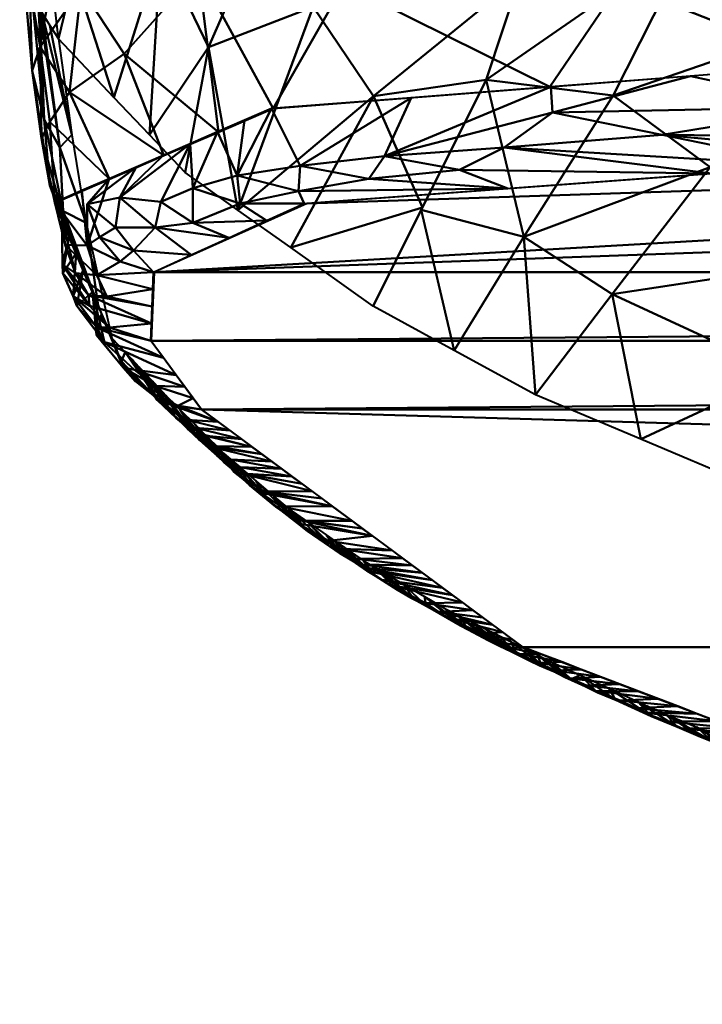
# Model space of a CAD drawing. Header units: millimetres. Extents: x -131 to 75, y -78 to 122.
# Tile 1 of 42: x -24 to -20, y -78 to -73. Entities that reach past the tile are written whole.
import ezdxf

# ---------------------------------------------------------------- set-up
doc = ezdxf.new("R2010")
doc.units = ezdxf.units.MM
doc.layers.add('G-IMPT', color=8, linetype='Continuous', lineweight=30)
doc.layers.add('P-SANR-FIXT', color=6, linetype='Continuous', lineweight=30)

# ---------------------------------------------------------------- blocks, each defined once
blk = doc.blocks.new('FFAS1722-709500ZN0 - 3D_FFAS1722-709500ZN0_D0_ipt-92439-View 1')
at = {"layer": 'G-IMPT', "lineweight": 40}
mesh = blk.add_polyface(dxfattribs=at)
corners = [(0, 90.2087, -93.9735), (-6.9583, 90.1893, -93.4985), (-13.5102, 90.0922, -91.1182), (-16.521, 89.836, -84.8345), (-17.7418, 89.5563, -77.9734), (-21.098, 88.2749, -46.5503), (-22.8386, 86.9883, -14.9968), (-23.1125, 86.6161, -5.8686), (-23.0958, 86.2437, 3.2637), (-22.267, 85.8729, 12.3579), (-17.8674, 85.5477, 20.3345), (-9.1222, 85.4397, 22.984), (0, 85.4165, 23.5521), (9.1222, 85.4397, 22.984), (17.8674, 85.5478, 20.3345), (22.267, 85.873, 12.3579), (23.0958, 86.2438, 3.2637), (23.1125, 86.6162, -5.8686), (22.8386, 86.9884, -14.9968), (21.098, 88.275, -46.5503), (17.7418, 89.5563, -77.9734), (16.521, 89.8361, -84.8345), (13.5102, 90.0923, -91.1182), (6.9583, 90.1893, -93.4985)]
mesh.append_faces([[corners[k] for k in face] for face in [(23, 21, 22), (11, 9, 10), (15, 13, 14)]], dxfattribs={"vtx0": -1})
mesh.append_faces([[corners[k] for k in face] for face in [(8, 17, 7), (13, 16, 12), (7, 18, 6)]], dxfattribs={"vtx0": -1, "vtx1": -1})
mesh.append_faces([[corners[k] for k in face] for face in [(0, 4, 20), (16, 8, 12)]], dxfattribs={"vtx0": -1, "vtx1": -1, "vtx2": -1})
mesh.append_faces([[corners[k] for k in face] for face in [(20, 4, 5), (21, 23, 0), (0, 20, 21), (5, 19, 20), (11, 8, 9), (8, 16, 17), (13, 15, 16)]], dxfattribs={"vtx0": -1, "vtx2": -1})
mesh.append_faces([[corners[k] for k in face] for face in [(0, 1, 3), (3, 4, 0), (18, 19, 5), (5, 6, 18), (11, 12, 8), (17, 18, 7)]], dxfattribs={"vtx1": -1, "vtx2": -1})
mesh.append_faces([[corners[k] for k in face] for face in [(1, 2, 3)]], dxfattribs={"vtx2": -1})
mesh = blk.add_polyface(dxfattribs=at)
corners = [(20.2635, 88.7072, -58.5073), (20.3214, 88.6402, -59.3274), (20.1498, 88.7556, -59.3793), (20.4031, 88.6491, -56.9025), (20.4772, 88.5689, -57.7244), (20.1272, 88.758, -58.7352), (20.2405, 88.7137, -57.77), (20.7061, 88.5108, -52.9257), (20.5709, 88.5644, -53.941), (20.3638, 88.5552, -53.4241), (20.4469, 88.6291, -55.9787), (20.486, 88.6059, -55.0573), (20.5974, 88.561, -55.3044), (20.633, 88.4977, -56.1214), (20.3161, 88.677, -56.7063), (19.9892, 88.7758, -62.3918), (19.9061, 88.8097, -63.1579), (19.8805, 88.8529, -62.7658), (19.8243, 88.8815, -61.8089), (19.9706, 88.8238, -61.6125), (19.7519, 88.9138, -63.1381), (20.0108, 88.8047, -59.8418), (19.7345, 88.7955, -59.316), (20.0735, 88.7862, -60.2731), (20.1553, 88.708, -60.8596), (20.695, 88.52, -53.8719), (19.7729, 88.8967, -63.6828), (19.9212, 88.8425, -60.8241), (20.4687, 88.5152, -52.4422), (20.2589, 88.5953, -54.4061), (20.0492, 88.6754, -56.3701), (20.1541, 88.6353, -55.3881), (19.8394, 88.7554, -58.334), (19.9443, 88.7154, -57.352), (19.6296, 88.8355, -60.2979), (19.8231, 88.8437, -63.924)]
mesh.append_faces([[corners[k] for k in face] for face in [(1, 0, 4), (4, 3, 13), (35, 26, 16)]], dxfattribs={"vtx0": -1, "vtx1": -1})
mesh.append_faces([[corners[k] for k in face] for face in [(0, 1, 2), (0, 3, 4), (0, 5, 6), (7, 8, 9), (10, 11, 12), (14, 10, 3), (14, 3, 6), (18, 19, 20), (5, 21, 22), (23, 24, 19), (25, 11, 8), (12, 13, 3), (20, 19, 17), (26, 17, 16), (27, 21, 23), (23, 19, 27), (11, 29, 8), (10, 14, 30), (10, 31, 11), (10, 12, 3), (0, 6, 3), (33, 14, 6), (32, 6, 5), (2, 21, 5), (2, 23, 21), (34, 21, 27), (18, 27, 19), (23, 2, 1), (0, 2, 5), (15, 17, 19)]], dxfattribs={"vtx0": -1, "vtx1": -1, "vtx2": -1})
mesh.append_faces([[corners[k] for k in face] for face in [(19, 24, 15), (23, 1, 24)]], dxfattribs={"vtx0": -1, "vtx2": -1})
mesh.append_faces([[corners[k] for k in face] for face in [(15, 16, 17), (9, 28, 7), (29, 9, 8), (30, 31, 10), (32, 33, 6), (33, 30, 14), (22, 32, 5), (31, 29, 11)]], dxfattribs={"vtx1": -1, "vtx2": -1})
mesh = blk.add_polyface(dxfattribs=at)
corners = [(21.0017, 88.3687, -51.2052), (20.8402, 88.4438, -51.1), (21.0087, 88.3734, -50.3847), (20.8703, 88.4383, -52.0574), (21.0168, 88.3191, -52.0792), (20.836, 88.4482, -52.9933), (20.7061, 88.5108, -52.9257), (20.695, 88.52, -53.8719), (21.1623, 88.2989, -48.7141), (21.0609, 88.3485, -49.5363), (21.013, 88.3602, -49.0218), (21.2753, 88.2336, -46.0698), (21.098, 88.2749, -46.5504), (21.1524, 88.2347, -45.5643), (20.9245, 88.4016, -50.0056), (20.7833, 88.3951, -49.4963), (21.1377, 88.2998, -49.8201), (20.7543, 88.483, -52.0272), (21.1179, 88.311, -47.8792), (20.9931, 88.315, -47.5323), (21.173, 88.279, -46.9797), (20.9446, 88.3552, -52.9153), (20.7888, 88.4265, -54.5184), (20.5974, 88.561, -55.3044), (20.486, 88.6059, -55.0573), (20.633, 88.4977, -56.1214), (20.8882, 88.355, -48.5143), (20.6785, 88.4351, -50.4782), (21.2272, 88.2672, -47.8763), (21.2875, 88.2371, -47.0398), (20.5736, 88.4752, -51.4602), (20.4687, 88.5152, -52.4422), (21.161, 88.2469, -50.4071), (21.2331, 88.2108, -49.571), (21.0889, 88.283, -51.2431), (20.5709, 88.5644, -53.941), (21.3052, 88.1748, -48.7349)]
mesh.append_faces([[corners[k] for k in face] for face in [(21, 5, 4), (22, 5, 21), (26, 10, 15), (34, 0, 32), (12, 20, 19)]], dxfattribs={"vtx0": -1, "vtx1": -1})
mesh.append_faces([[corners[k] for k in face] for face in [(0, 1, 2), (3, 4, 5), (6, 5, 7), (8, 9, 10), (14, 15, 10), (2, 16, 0), (17, 3, 6), (9, 8, 16), (18, 19, 20), (14, 2, 1), (7, 22, 23), (24, 7, 23), (26, 18, 10), (18, 28, 8), (10, 18, 8), (29, 18, 20), (27, 14, 1), (9, 2, 14), (3, 1, 0), (10, 9, 14), (2, 9, 16), (16, 32, 0), (12, 11, 20), (3, 0, 4), (3, 5, 6), (7, 5, 22), (1, 3, 17), (7, 35, 6), (1, 17, 30), (17, 6, 31), (8, 36, 16)]], dxfattribs={"vtx0": -1, "vtx1": -1, "vtx2": -1})
mesh.append_faces([[corners[k] for k in face] for face in [(11, 12, 13), (14, 27, 15), (16, 33, 32), (18, 26, 19), (0, 34, 4)]], dxfattribs={"vtx0": -1, "vtx2": -1})
mesh.append_faces([[corners[k] for k in face] for face in [(22, 25, 23), (30, 27, 1), (31, 30, 17)]], dxfattribs={"vtx1": -1, "vtx2": -1})
mesh = blk.add_polyface(dxfattribs=at)
corners = [(21.2875, 88.2371, -47.0398), (21.4495, 88.1026, -47.0627), (21.2272, 88.2672, -47.8763), (21.5036, 88.118, -43.6107), (21.2612, 88.1543, -43.5922), (21.5531, 88.0844, -42.5349), (21.1623, 88.2989, -48.7141), (21.3773, 88.1387, -47.8988), (21.3052, 88.1748, -48.7349), (21.3938, 88.1809, -46.1264), (21.5216, 88.0665, -46.2266), (21.3156, 88.1141, -42.6062), (21.3226, 88.2012, -45.0823), (21.4382, 88.1584, -45.1989), (21.2753, 88.2336, -46.0698), (21.6884, 88.0146, -42.7266), (21.7427, 87.9361, -43.2919), (21.6219, 88.0508, -43.7623), (21.2068, 88.1945, -44.5783), (21.1179, 88.311, -47.8792), (21.6322, 88.0013, -44.7593), (21.7054, 88.0083, -41.6667), (21.5331, 87.9533, -38.662), (21.8625, 87.9096, -38.788), (21.4788, 87.9935, -39.648), (21.37, 88.0739, -41.6201), (21.6233, 88.0361, -41.1426), (21.9671, 87.8277, -36.2157), (21.6419, 87.8729, -36.6899), (21.6963, 87.8327, -35.7038), (21.1377, 88.2998, -49.8201), (21.2331, 88.2108, -49.571), (21.1524, 88.2347, -45.5643), (21.8533, 87.8708, -41.8246), (21.779, 87.9647, -40.6588), (21.8189, 87.9386, -39.6722), (21.4244, 88.0337, -40.6341), (21.9439, 87.8614, -37.9134), (21.5875, 87.9131, -37.6759), (21.9578, 87.8457, -37.0632), (21.173, 88.279, -46.9797)]
mesh.append_faces([[corners[k] for k in face] for face in [(22, 23, 24), (10, 9, 20), (16, 15, 33), (36, 26, 25), (7, 2, 1)]], dxfattribs={"vtx0": -1, "vtx1": -1})
mesh.append_faces([[corners[k] for k in face] for face in [(0, 1, 2), (3, 4, 5), (12, 13, 14), (15, 16, 17), (12, 18, 3), (0, 2, 19), (17, 20, 13), (21, 15, 5), (5, 15, 3), (21, 5, 26), (13, 20, 9), (14, 13, 9), (0, 14, 9), (32, 12, 14), (13, 12, 3), (0, 9, 1), (21, 33, 15), (26, 5, 25), (15, 17, 3), (34, 26, 35), (21, 26, 34), (3, 17, 13), (36, 35, 26), (35, 24, 23), (2, 7, 6), (0, 40, 14)]], dxfattribs={"vtx0": -1, "vtx1": -1, "vtx2": -1})
mesh.append_faces([[corners[k] for k in face] for face in [(6, 7, 8), (9, 10, 1), (27, 28, 29), (30, 8, 31), (3, 18, 4), (35, 36, 24), (17, 16, 20), (37, 22, 38), (39, 38, 28)]], dxfattribs={"vtx0": -1, "vtx2": -1})
mesh.append_faces([[corners[k] for k in face] for face in [(4, 11, 5), (11, 25, 5), (32, 18, 12)]], dxfattribs={"vtx1": -1, "vtx2": -1})
mesh = blk.add_polyface(dxfattribs=at)
corners = [(21.8625, 87.9096, -38.788), (21.5331, 87.9533, -38.662), (21.9439, 87.8614, -37.9134), (21.8189, 87.9386, -39.6722), (21.9584, 87.8503, -39.0327), (21.904, 87.8818, -40.0087), (21.779, 87.9647, -40.6588), (21.9086, 87.8382, -41.0909), (21.8533, 87.8708, -41.8246), (21.7054, 88.0083, -41.6667), (21.6963, 87.8327, -35.7038), (21.7507, 87.7925, -34.7178), (21.9985, 87.7961, -35.2276), (22.2652, 87.5965, -35.816), (22.1648, 87.6662, -37.3297), (22.0925, 87.7665, -36.5645), (22.0677, 87.7759, -37.703), (22.144, 87.7306, -35.048), (22.3656, 87.5268, -34.3022), (22.0898, 87.7426, -34.1149), (22.2654, 87.6468, -33.5124), (22.1516, 87.6998, -33.1042), (21.9139, 87.6718, -31.7596), (22.3172, 87.6048, -31.9502), (22.0771, 87.5512, -28.8015), (22.1315, 87.511, -27.8154), (22.4089, 87.5129, -28.895), (22.0227, 87.5914, -29.7875), (22.2823, 87.5914, -30.2967), (21.6419, 87.8729, -36.6899), (21.9671, 87.8277, -36.2157), (21.9578, 87.8457, -37.0632), (22.1145, 87.7011, -38.0866), (21.9683, 87.6316, -30.7736), (22.3425, 87.58, -31.0179), (21.9639, 87.8056, -40.3573), (22.0643, 87.7359, -38.8435), (21.5875, 87.9131, -37.6759), (21.8051, 87.7523, -33.7317), (21.8595, 87.7121, -32.7457)]
mesh.append_faces([[corners[k] for k in face] for face in [(13, 17, 18), (32, 16, 14), (7, 5, 35), (33, 34, 22)]], dxfattribs={"vtx0": -1, "vtx1": -1})
mesh.append_faces([[corners[k] for k in face] for face in [(0, 1, 2), (3, 0, 4), (3, 5, 6), (5, 3, 4), (14, 16, 15), (12, 19, 17), (12, 11, 19), (18, 17, 20), (21, 22, 23), (26, 28, 27), (29, 30, 31), (15, 17, 13), (12, 17, 30), (28, 34, 33), (30, 15, 31), (9, 6, 7), (5, 7, 6), (36, 5, 4), (2, 4, 0), (16, 31, 15), (4, 16, 32), (2, 16, 4), (31, 2, 37), (15, 30, 17), (10, 12, 30), (20, 17, 19), (20, 19, 21), (19, 38, 21), (21, 23, 20), (23, 22, 34), (2, 31, 16)]], dxfattribs={"vtx0": -1, "vtx1": -1, "vtx2": -1})
mesh.append_faces([[corners[k] for k in face] for face in [(28, 33, 27), (5, 36, 35), (19, 11, 38)]], dxfattribs={"vtx0": -1, "vtx2": -1})
mesh.append_faces([[corners[k] for k in face] for face in [(21, 38, 39, 22)]], dxfattribs={"vtx0": -1, "vtx3": -1})
mesh.append_faces([[corners[k] for k in face] for face in [(7, 8, 9), (10, 11, 12), (13, 14, 15), (24, 25, 26, 27), (32, 36, 4)]], dxfattribs={"vtx1": -1, "vtx2": -1})
mesh = blk.add_polyface(dxfattribs=at)
corners = [(22.2654, 87.6468, -33.5124), (22.4542, 87.4512, -32.742), (22.3656, 87.5268, -34.3022), (22.3491, 87.3502, -23.8712), (22.4034, 87.31, -22.8852), (22.6297, 87.2998, -23.3393), (22.6312, 87.3, -29.6216), (22.5783, 87.3992, -28.8348), (22.7197, 87.2245, -28.0614), (22.6376, 87.3457, -27.9626), (22.6641, 87.325, -26.8461), (22.7587, 87.1854, -27.2584), (22.3172, 87.6048, -31.9502), (22.5427, 87.3756, -31.1818), (22.3425, 87.58, -31.0179), (22.2823, 87.5914, -30.2967), (22.4361, 87.5148, -30.1185), (22.4823, 87.4774, -30.8263), (22.4089, 87.5129, -28.895), (22.519, 87.4391, -27.8378), (22.5924, 87.337, -24.2997), (22.7527, 87.24, -23.7677), (22.7164, 87.2744, -24.7052), (22.4998, 87.4323, -26.8728), (22.6541, 87.3273, -25.6365), (22.2947, 87.3904, -24.8573), (22.6801, 87.2584, -22.4053), (22.8528, 87.1519, -22.2829), (22.7883, 87.1901, -21.5587), (22.4578, 87.2698, -21.8991), (22.5122, 87.2296, -20.9131), (22.7597, 87.187, -20.6996), (22.5666, 87.1894, -19.927), (22.621, 87.1491, -18.941), (22.8174, 87.1301, -19.2554), (22.2403, 87.4306, -25.8433), (22.1859, 87.4708, -26.8294), (22.1315, 87.511, -27.8154), (22.7978, 87.1464, -26.4554)]
mesh.append_faces([[corners[k] for k in face] for face in [(6, 7, 8), (1, 12, 13), (29, 26, 4), (35, 23, 36), (13, 17, 6), (36, 23, 37)]], dxfattribs={"vtx0": -1, "vtx1": -1})
mesh.append_faces([[corners[k] for k in face] for face in [(9, 10, 11), (14, 15, 16), (16, 17, 14), (7, 9, 8), (0, 12, 1), (7, 18, 19), (5, 20, 3), (20, 21, 22), (10, 19, 23), (24, 25, 20), (26, 27, 5), (16, 6, 17), (29, 28, 26), (5, 4, 26), (21, 20, 5), (24, 20, 22), (30, 31, 28), (19, 18, 37), (7, 6, 16), (18, 7, 16), (19, 37, 23), (16, 15, 18), (13, 12, 17), (14, 17, 12), (10, 9, 19), (10, 24, 38), (24, 23, 35), (10, 23, 24), (9, 7, 19)]], dxfattribs={"vtx0": -1, "vtx1": -1, "vtx2": -1})
mesh.append_faces([[corners[k] for k in face] for face in [(0, 1, 2), (28, 29, 30), (31, 30, 32)]], dxfattribs={"vtx0": -1, "vtx2": -1})
mesh.append_faces([[corners[k] for k in face] for face in [(3, 4, 5), (32, 33, 34), (25, 3, 20), (35, 25, 24), (11, 8, 9)]], dxfattribs={"vtx1": -1, "vtx2": -1})
mesh = blk.add_polyface(dxfattribs=at)
corners = [(18.509, 85.3877, -74.0928), (19.4949, 86.1933, -74.1375), (19.8872, 87.3899, -74.103), (21.0305, 86.9094, -62.3181), (21.9097, 86.4279, -50.5106), (21.2973, 85.2039, -50.4987), (20.1716, 84.424, -50.4547), (19.5009, 84.9063, -62.285), (18.8635, 85.2156, -69.8725), (20.0846, 85.6756, -66.1209), (20.6088, 85.2881, -58.1472), (21.4701, 86.6686, -56.4144), (21.094, 86.0527, -59.3848), (21.6493, 85.9075, -50.5056), (20.6149, 86.3629, -65.7377), (20.4588, 87.1496, -68.2106), (19.8363, 84.6651, -56.3699), (19.6911, 86.7916, -74.1203)]
mesh.append_faces([[corners[k] for k in face] for face in [(5, 12, 13), (6, 10, 5), (11, 12, 3)]], dxfattribs={"vtx0": -1, "vtx1": -1})
mesh.append_faces([[corners[k] for k in face] for face in [(14, 3, 12), (9, 8, 1), (7, 9, 10), (5, 10, 12), (12, 10, 9), (14, 17, 15), (14, 12, 9), (11, 13, 12), (9, 1, 14)]], dxfattribs={"vtx0": -1, "vtx1": -1, "vtx2": -1})
mesh.append_faces([[corners[k] for k in face] for face in [(14, 1, 17)]], dxfattribs={"vtx0": -1, "vtx2": -1})
mesh.append_faces([[corners[k] for k in face] for face in [(10, 6, 16, 7)]], dxfattribs={"vtx0": -1, "vtx3": -1})
mesh.append_faces([[corners[k] for k in face] for face in [(2, 15, 17)]], dxfattribs={"vtx1": -1})
mesh.append_faces([[corners[k] for k in face] for face in [(7, 8, 9), (15, 3, 14)]], dxfattribs={"vtx1": -1, "vtx2": -1})
mesh.append_faces([[corners[k] for k in face] for face in [(8, 0, 1), (11, 4, 13)]], dxfattribs={"vtx2": -1})
mesh = blk.add_polyface(dxfattribs=at)
corners = [(23.1893, 86.8284, -15.0171), (23.0737, 86.9385, -16.6011), (23.0876, 86.909, -15.0097), (22.969, 86.9659, -15.0028), (23.2718, 86.7262, -15.0245), (23.2527, 86.6785, -16.6665), (23.3252, 86.6017, -15.0318), (22.9768, 87.0342, -19.1325), (22.8728, 87.0869, -18.3746), (23.082, 86.9352, -17.9781), (22.7485, 87.0549, -16.6303), (22.8386, 86.9883, -14.9968), (22.8174, 87.1301, -19.2554), (22.621, 87.1491, -18.941), (23.2157, 86.7177, -17.5005), (22.7978, 87.1464, -26.4554), (22.6541, 87.3273, -25.6365), (22.8759, 87.0683, -24.8494), (22.6848, 87.102, -17.7856), (22.7527, 87.24, -23.7677), (22.6297, 87.2998, -23.3393), (22.8528, 87.1519, -22.2829), (22.7587, 87.1854, -27.2584), (22.6641, 87.325, -26.8461), (22.9541, 86.9902, -23.2434), (23.0204, 86.9893, -20.0474), (23.0688, 86.8734, -20.8117), (22.9107, 87.0973, -20.785), (22.8854, 87.1084, -19.9674), (23.1787, 86.7569, -18.3346), (23.1421, 86.7957, -19.1603), (22.7883, 87.1901, -21.5587), (22.7597, 87.187, -20.6996), (22.918, 87.0442, -17.3488), (23.0322, 86.9122, -21.6374), (22.5666, 87.1894, -19.927), (23.1054, 86.8346, -19.986), (22.6801, 87.2584, -22.4053), (22.7164, 87.2744, -24.7052)]
mesh.append_faces([[corners[k] for k in face] for face in [(0, 1, 2), (2, 1, 3), (15, 16, 17), (22, 23, 15), (24, 21, 34), (34, 27, 26)]], dxfattribs={"vtx0": -1, "vtx1": -1})
mesh.append_faces([[corners[k] for k in face] for face in [(4, 5, 1), (7, 8, 9), (12, 13, 8), (1, 10, 3), (1, 14, 9), (19, 20, 21), (21, 24, 19), (25, 26, 27), (7, 25, 28), (12, 8, 7), (7, 28, 12), (31, 32, 27), (7, 30, 25), (8, 18, 33), (1, 9, 33), (8, 33, 9), (1, 33, 10), (27, 32, 28), (12, 28, 35), (27, 28, 25), (27, 34, 21), (28, 32, 35), (21, 37, 31), (38, 17, 16), (38, 19, 17), (21, 31, 27), (7, 9, 30)]], dxfattribs={"vtx0": -1, "vtx1": -1, "vtx2": -1})
mesh.append_faces([[corners[k] for k in face] for face in [(8, 13, 18), (9, 29, 30), (33, 18, 10), (1, 5, 14), (25, 30, 36), (25, 36, 26)]], dxfattribs={"vtx0": -1, "vtx2": -1})
mesh.append_faces([[corners[k] for k in face] for face in [(0, 4, 1), (24, 17, 19), (14, 29, 9)]], dxfattribs={"vtx1": -1, "vtx2": -1})
mesh.append_faces([[corners[k] for k in face] for face in [(4, 6, 5), (10, 11, 3)]], dxfattribs={"vtx2": -1})
mesh = blk.add_polyface(dxfattribs=at)
corners = [(0, 85.4165, 23.5521), (0, 85.2632, 23.8923), (0, 84.917, 24.0316), (11.7029, 84.9713, 23.0599), (16.7357, 85.044, 21.5319), (19.4346, 85.1239, 19.7152), (22.4596, 85.3584, 13.9009), (23.6337, 85.8665, 1.6145), (23.3252, 86.6017, -15.0318), (23.2751, 86.7302, -15.0245), (23.1965, 86.8373, -15.017), (23.0946, 86.9176, -15.0097), (22.9719, 86.9695, -15.0027), (22.8386, 86.9883, -14.9968), (23.1132, 86.6161, -5.8686), (23.0991, 86.2437, 3.2637), (22.2825, 85.8728, 12.3598), (17.8718, 85.5473, 20.3444), (9.1225, 85.4395, 22.9877), (23.4795, 86.2341, -6.7087), (23.3806, 86.4698, -12.0455), (22.9759, 86.8022, -10.4327), (22.9298, 86.8647, -11.9656), (23.264, 86.7601, -12.5727), (5.8514, 84.9441, 23.5457), (4.5612, 85.428, 23.2699), (22.8842, 86.9265, -13.4812), (23.3529, 86.5357, -13.5387), (23.43, 86.3519, -9.3771), (23.2026, 86.773, -11.0141), (23.0445, 86.7092, -8.1506), (23.4065, 86.5449, -6.8096), (23.1062, 86.4299, -1.3024), (23.5566, 86.0503, -2.5471), (2.9947, 84.9309, 23.7829), (23.4464, 86.4269, -3.7068), (22.6908, 86.0583, 7.8118), (23.0466, 85.6124, 7.7577), (22.7531, 85.4854, 10.8293), (23.4087, 86.5852, -10.7554), (23.3651, 86.6234, -8.9659), (3.0274, 85.4242, 23.3648), (4.0946, 85.2597, 23.7911), (6.8419, 85.4338, 23.1288), (8.7772, 84.9577, 23.3028), (8.238, 85.2954, 23.4261), (13.4971, 85.4934, 21.666), (11.2093, 85.3349, 22.9705), (14.2193, 85.0077, 22.2959), (15.3847, 85.3575, 21.9259), (23.092, 86.8608, -12.5707), (23.0601, 85.8644, 9.2844), (23.305, 86.0034, 6.1142), (23.5221, 86.2502, -0.7341), (3.9568, 85.3816, 23.6207), (6.0854, 85.3367, 23.5744), (2.0004, 85.3269, 23.7921), (23.3402, 85.7394, 4.6861), (18.0397, 85.3792, 20.6602), (20.0771, 85.7101, 16.3521), (20.9471, 85.2411, 16.808), (20.3434, 85.5006, 18.4337), (21.8489, 85.6166, 15.4466), (22.6456, 85.7209, 12.3612), (23.4591, 86.1006, 3.1163), (1.4974, 84.9239, 23.9073), (2.1881, 85.1328, 23.9508), (23.1026, 86.3368, 0.9806), (6.8717, 85.1451, 23.6714), (5.3014, 85.1296, 23.8033), (4.4231, 84.9375, 23.6643), (12.9268, 85.2032, 22.7394), (11.3098, 85.4665, 22.3269), (12.9779, 85.4006, 22.5308), (23.3382, 86.5444, -5.3381), (23.518, 86.1422, -4.6279), (23.5336, 86.3737, -5.1108), (23.5909, 86.2491, -3.5511), (23.593, 86.2028, -1.9985), (23.5951, 85.9584, -0.4663), (23.4508, 86.3696, -2.1636), (23.3512, 86.3763, -0.9564), (23.4068, 86.2603, 1.0327), (23.577, 86.0966, 0.8449), (23.1097, 86.523, -3.5855), (23.4053, 86.4109, -10.7113), (23.4548, 86.293, -8.0429), (23.5138, 86.4268, -7.4126), (10.24, 84.9645, 23.1813), (9.4686, 85.1562, 23.3745), (9.708, 85.326, 23.2105), (15.4775, 85.0259, 21.9139), (14.8413, 85.1888, 22.23), (16.3048, 85.228, 21.6715), (16.7513, 85.3904, 21.3414), (15.6844, 85.5203, 21.0052), (17.6215, 85.4932, 20.7248), (18.9744, 85.6287, 18.3482), (19.1309, 85.5141, 19.6595), (19.4134, 85.3497, 19.6336), (20.1909, 85.1825, 18.2616), (20.9384, 85.3802, 17.7263), (21.1992, 85.5687, 16.985), (21.1798, 85.7915, 14.356), (21.4418, 85.6913, 16.0667), (21.9332, 85.7392, 14.6929), (22.3052, 85.6685, 13.914), (22.3145, 85.8051, 13.137), (22.4866, 85.9656, 10.0858), (22.6303, 85.8734, 11.4206), (22.8854, 85.789, 10.8236), (19.5258, 85.6694, 17.3502), (22.8999, 85.5489, 9.2935), (23.2818, 85.841, 7.6879), (23.091, 86.0028, 7.7675), (23.1934, 85.6759, 6.2219), (23.4582, 85.8764, 5.4496), (23.3917, 86.0543, 4.6127), (22.895, 86.151, 5.5377), (23.2792, 86.1861, 3.6862), (23.2079, 86.1265, 5.2316), (22.8868, 85.9768, 9.1693), (1.5137, 85.4203, 23.4585), (18.0852, 85.084, 20.6235), (21.7033, 85.2998, 15.3545), (22.6063, 85.4219, 12.3651), (23.4869, 85.8029, 3.1503), (7.3143, 84.9509, 23.4243), (11.4599, 85.1661, 23.0565)]
mesh.append_faces([[corners[k] for k in face] for face in [(65, 1, 2)]], dxfattribs={"vtx0": -1})
mesh.append_faces([[corners[k] for k in face] for face in [(75, 77, 33), (10, 23, 9), (6, 106, 124), (27, 23, 20), (4, 93, 91), (30, 40, 21), (41, 54, 25), (112, 110, 38), (37, 113, 112), (5, 99, 123), (19, 76, 75), (79, 83, 7), (3, 128, 88), (32, 80, 84), (84, 74, 14), (88, 89, 44), (60, 101, 100), (36, 114, 118), (108, 121, 36), (1, 56, 0), (123, 93, 4)]], dxfattribs={"vtx0": -1, "vtx1": -1})
mesh.append_faces([[corners[k] for k in face] for face in [(76, 35, 77), (128, 47, 90), (128, 89, 88), (43, 55, 45), (98, 58, 99), (63, 38, 110), (50, 22, 29), (21, 40, 29), (31, 14, 74), (28, 40, 87), (23, 27, 9), (29, 39, 23), (29, 40, 39), (78, 35, 80), (23, 11, 50), (35, 78, 77), (74, 84, 35), (23, 39, 20), (28, 39, 40), (31, 40, 30), (54, 41, 56), (42, 70, 69), (42, 55, 54), (69, 68, 55), (68, 44, 89), (3, 71, 128), (49, 73, 92), (58, 93, 123), (26, 50, 12), (23, 50, 29), (109, 63, 110), (113, 52, 114), (117, 120, 52), (93, 58, 94), (53, 79, 78), (83, 82, 64), (42, 54, 56), (25, 54, 55), (45, 55, 68), (56, 1, 66), (116, 57, 64), (98, 96, 58), (104, 62, 105), (102, 101, 62), (61, 99, 101), (61, 102, 111), (107, 109, 16), (52, 113, 116), (82, 81, 67), (73, 47, 71), (65, 66, 1), (56, 66, 42), (89, 45, 68), (32, 81, 80), (24, 68, 69), (42, 69, 55), (42, 66, 34), (93, 92, 91), (47, 73, 72), (46, 73, 49), (35, 84, 80), (76, 74, 35), (76, 31, 74), (87, 31, 76), (76, 77, 75), (33, 77, 78), (80, 53, 78), (53, 80, 81), (53, 81, 82), (53, 82, 83), (119, 64, 82), (53, 83, 79), (19, 87, 76), (31, 87, 40), (45, 89, 90), (71, 47, 128), (90, 18, 45), (90, 47, 18), (92, 73, 71), (48, 92, 71), (93, 49, 92), (49, 93, 94), (58, 123, 99), (94, 95, 49), (94, 58, 96), (94, 96, 95), (98, 99, 61), (96, 98, 17), (97, 98, 61), (101, 99, 100), (60, 62, 101), (61, 101, 102), (62, 104, 102), (105, 106, 107), (103, 104, 105), (105, 62, 106), (107, 103, 105), (6, 63, 106), (121, 109, 110), (107, 106, 63), (121, 114, 36), (63, 109, 107), (121, 108, 109), (112, 51, 110), (102, 104, 59), (51, 112, 113), (51, 113, 114), (51, 114, 121), (120, 117, 119), (64, 117, 116), (115, 116, 113), (117, 52, 116), (114, 120, 118), (117, 64, 119), (119, 15, 120), (15, 119, 82), (52, 120, 114), (110, 51, 121), (62, 124, 106), (83, 64, 7), (89, 128, 90)]], dxfattribs={"vtx0": -1, "vtx1": -1, "vtx2": -1})
mesh.append_faces([[corners[k] for k in face] for face in [(92, 48, 91), (82, 67, 15), (50, 11, 12), (50, 26, 22), (23, 10, 11), (31, 30, 14), (109, 108, 16), (45, 18, 43), (49, 95, 46), (42, 34, 70), (81, 32, 67), (39, 28, 85), (102, 59, 111), (104, 103, 59), (63, 6, 125), (56, 41, 122), (64, 57, 126), (68, 24, 127)]], dxfattribs={"vtx0": -1, "vtx2": -1})
mesh.append_faces([[corners[k] for k in face] for face in [(87, 19, 86, 28)]], dxfattribs={"vtx0": -1, "vtx3": -1})
mesh.append_faces([[corners[k] for k in face] for face in [(3, 48, 71), (122, 0, 56), (85, 20, 39), (22, 21, 29), (126, 7, 64), (65, 34, 66), (127, 44, 68), (72, 18, 47), (43, 25, 55), (37, 115, 113), (5, 100, 99), (97, 17, 98), (60, 124, 62), (70, 24, 69), (46, 72, 73), (79, 33, 78), (17, 95, 96), (125, 38, 63), (111, 97, 61), (16, 103, 107), (115, 57, 116), (15, 118, 120)]], dxfattribs={"vtx1": -1, "vtx2": -1})
mesh.append_faces([[corners[k] for k in face] for face in [(12, 13, 26), (27, 8, 9)]], dxfattribs={"vtx2": -1})
mesh = blk.add_polyface(dxfattribs=at)
corners = [(0, 84.917, 24.0316), (0, 84.1527, 24.0316), (0, 83.3884, 24.0316), (10.2783, 83.4159, 23.3371), (19.8302, 83.5715, 19.4934), (23.3121, 83.965, 9.8059), (23.8241, 84.3844, -0.4743), (23.7216, 84.8072, -10.7667), (23.7154, 84.8317, -10.9547), (23.7113, 84.8381, -11.1447), (23.7079, 84.8378, -11.3346), (23.7044, 84.8381, -11.5245), (23.6607, 84.9098, -13.2783), (23.614, 84.9814, -15.032), (23.5425, 85.5001, -14.7477), (23.4642, 85.9779, -14.5693), (23.3254, 86.6017, -15.0318), (23.6337, 85.8694, 1.5989), (22.4516, 85.358, 13.9328), (19.4533, 85.1238, 19.6973), (16.7337, 85.0442, 21.5329), (11.7079, 84.9718, 23.0589), (23.474, 86.2488, -7.0169), (23.6917, 85.4179, -7.6503), (18.2978, 84.2957, 20.7006), (7.9581, 84.9543, 23.3704), (10.0011, 84.2081, 23.3648), (21.5712, 83.7683, 14.6496), (22.8569, 84.6132, 12.3828), (23.0427, 85.6137, 7.7658), (23.5681, 84.1747, 4.6658), (23.7131, 85.0252, 2.0668), (23.3997, 86.4252, -11.0244), (23.607, 85.5687, -11.37), (3.9602, 83.399, 23.764), (23.4914, 84.7062, 7.2254), (23.5893, 85.9137, -9.5792), (15.0543, 83.4937, 21.4153), (23.5538, 86.0591, -2.709), (4.9591, 84.3536, 23.8767), (23.6603, 85.7759, -6.3319), (23.7567, 85.1524, -2.7884), (23.7729, 84.5958, -5.6205), (21.2992, 84.2181, 17.3604), (23.7055, 85.5217, -0.6068), (14.3823, 84.4693, 22.4405), (13.3054, 83.9184, 22.7476), (7.1192, 83.4074, 23.5506), (5.5008, 83.8518, 23.8434), (20.5724, 84.6839, 18.4575), (22.0689, 84.6861, 15.4553), (20.9525, 85.2409, 16.8151), (22.7472, 85.4858, 10.8493), (23.2581, 85.0622, 9.3328), (23.5542, 85.2704, 5.4257), (3.9791, 84.9356, 23.701), (23.6615, 85.4302, 2.3996), (23.3382, 85.7415, 4.6824)]
mesh.append_faces([[corners[k] for k in face] for face in [(25, 26, 21), (20, 24, 19), (9, 33, 8), (30, 35, 5), (15, 33, 14), (11, 33, 10), (12, 14, 11), (1, 39, 0), (42, 41, 6), (37, 46, 3)]], dxfattribs={"vtx0": -1, "vtx1": -1})
mesh.append_faces([[corners[k] for k in face] for face in [(45, 24, 20), (31, 35, 30), (35, 28, 5), (4, 43, 24), (43, 49, 24), (53, 35, 54), (1, 48, 39), (40, 23, 36), (50, 28, 18), (43, 50, 49), (40, 44, 41), (44, 17, 56), (36, 22, 40), (33, 23, 8), (14, 33, 11), (41, 42, 23), (44, 56, 31), (26, 3, 46), (26, 46, 45), (26, 25, 39), (36, 33, 15), (23, 33, 36), (32, 36, 15), (26, 48, 47), (41, 23, 40), (41, 31, 6), (49, 19, 24), (43, 27, 28), (38, 44, 40), (44, 31, 41), (37, 24, 46), (45, 21, 26), (45, 46, 24), (34, 48, 1), (39, 48, 26), (28, 50, 43), (51, 49, 50), (54, 29, 53), (53, 28, 35), (53, 52, 28), (54, 35, 31), (56, 54, 31), (57, 54, 56)]], dxfattribs={"vtx0": -1, "vtx1": -1, "vtx2": -1})
mesh.append_faces([[corners[k] for k in face] for face in [(53, 29, 52), (23, 7, 8), (44, 38, 17), (40, 22, 38), (56, 17, 57), (39, 25, 55)]], dxfattribs={"vtx0": -1, "vtx2": -1})
mesh.append_faces([[corners[k] for k in face] for face in [(27, 5, 28), (30, 6, 31), (47, 3, 26), (4, 27, 43), (32, 22, 36), (9, 10, 33), (55, 0, 39), (20, 21, 45), (37, 4, 24), (42, 7, 23), (34, 47, 48), (18, 51, 50), (51, 19, 49), (52, 18, 28), (57, 29, 54)]], dxfattribs={"vtx1": -1, "vtx2": -1})
mesh.append_faces([[corners[k] for k in face] for face in [(15, 16, 32), (12, 13, 14), (1, 2, 34)]], dxfattribs={"vtx2": -1})
mesh = blk.add_polyface(dxfattribs=at)
corners = [(21.9097, 86.4279, -50.5106), (22.9279, 85.705, -32.7793), (23.614, 84.9814, -15.032), (23.7267, 83.9835, -15.0763), (23.814, 82.9832, -15.1205), (22.0889, 83.704, -32.7975), (20.1716, 84.424, -50.4547), (21.2973, 85.2039, -50.4987), (21.0116, 84.1085, -42.719), (23.058, 83.299, -22.8668), (23.3134, 85.2985, -22.8082), (22.3558, 86.1111, -42.7415), (23.06, 84.4911, -27.836), (22.2344, 84.8088, -37.7869), (21.6424, 85.8936, -50.5054), (21.9083, 85.2924, -44.4126), (21.114, 84.6449, -45.6304), (23.1207, 85.5017, -27.7937), (22.5735, 83.5015, -27.8322), (23.4792, 83.9901, -21.4708), (23.5293, 84.6288, -19.6796), (21.5503, 83.9062, -37.7583), (22.486, 84.3042, -32.8151), (22.8018, 85.0269, -32.7103), (22.6419, 85.9081, -37.7604)]
mesh.append_faces([[corners[k] for k in face] for face in [(14, 15, 7), (7, 16, 6), (9, 19, 4), (3, 20, 2)]], dxfattribs={"vtx0": -1, "vtx1": -1})
mesh.append_faces([[corners[k] for k in face] for face in [(12, 20, 19), (7, 15, 16), (12, 18, 22), (22, 13, 23), (8, 16, 13), (19, 18, 12), (15, 13, 16), (15, 14, 11), (24, 13, 15), (3, 19, 20), (10, 20, 12), (12, 22, 23), (13, 22, 21), (12, 23, 17), (13, 24, 23)]], dxfattribs={"vtx0": -1, "vtx1": -1, "vtx2": -1})
mesh.append_faces([[corners[k] for k in face] for face in [(20, 10, 2), (19, 3, 4), (16, 8, 6), (23, 24, 1)]], dxfattribs={"vtx0": -1, "vtx2": -1})
mesh.append_faces([[corners[k] for k in face] for face in [(17, 10, 12), (18, 5, 22), (21, 8, 13), (1, 17, 23), (9, 18, 19), (5, 21, 22), (11, 24, 15)]], dxfattribs={"vtx1": -1, "vtx2": -1})
mesh.append_faces([[corners[k] for k in face] for face in [(14, 0, 11)]], dxfattribs={"vtx2": -1})
blk = doc.blocks.new('FFAS1722-709500ZN0 - Signature Concealed Shower Mixer-92440-View 1')
at = {"rotation": 180}
blk.add_blockref('FFAS1722-709500ZN0 - 3D_FFAS1722-709500ZN0_D0_ipt-92439-View 1', (0, 0), dxfattribs=at)

msp = doc.modelspace()

# ---------------------------------------------------------------- block references
at = {"layer": 'P-SANR-FIXT', "lineweight": 40}
msp.add_blockref('FFAS1722-709500ZN0 - Signature Concealed Shower Mixer-92440-View 1', (0, 12), dxfattribs=at)

doc.saveas('drawing.dxf')
